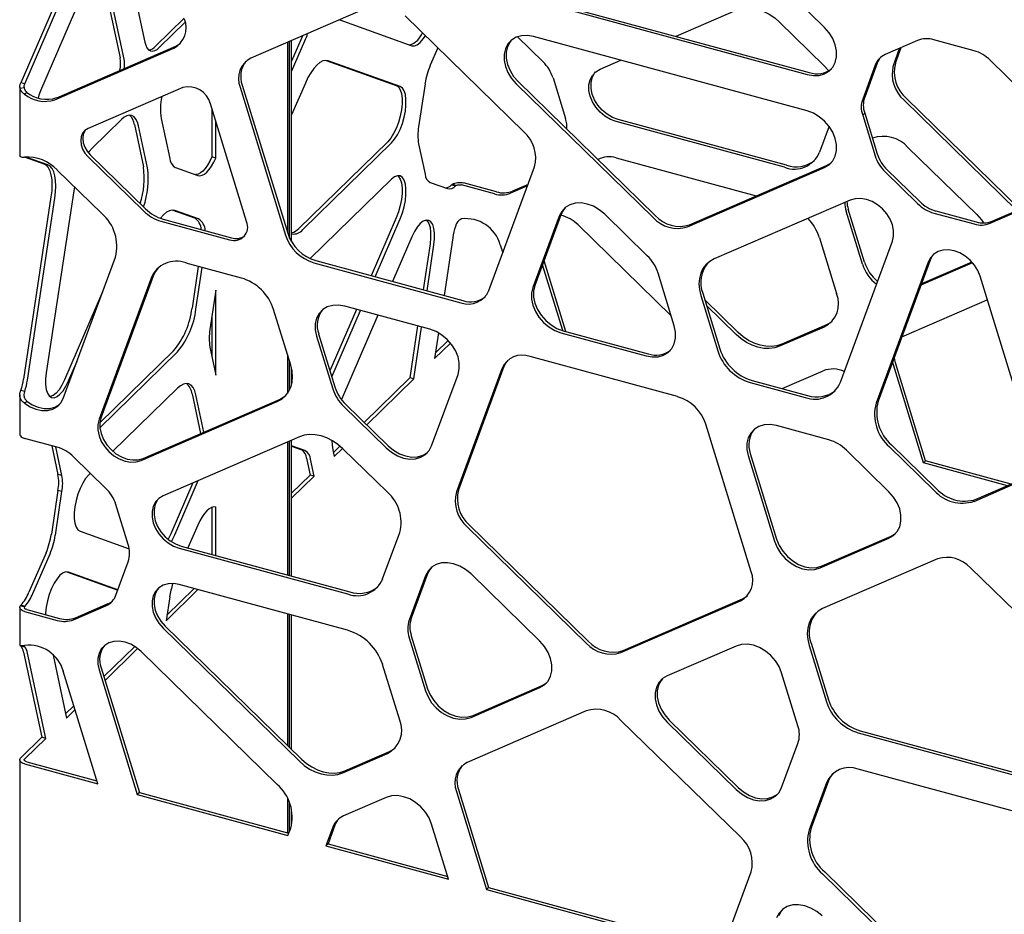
# Model space of a CAD drawing. Header units: millimetres. Extents: x -217 to 5933, y 23 to 4888.
# Tile 17 of 40: x 3871 to 4136, y 2768 to 3008. Entities that reach past the tile are written whole.
import ezdxf

# ---------------------------------------------------------------- set-up
doc = ezdxf.new("R2010")
doc.units = ezdxf.units.MM
doc.header["$LTSCALE"] = 15

msp = doc.modelspace()

# ---------------------------------------------------------------- linework, layer by layer
for p, q in [((4087.28, 3006.35), (4050.5, 3042.24)), ((3898.43, 3032.54), (3904.86, 3002.44)), ((3887.95, 3029.26), (3871.62, 2991.52)), ((3872.68, 2991.23), (3889.02, 3028.97)), ((3890.3, 3020.33), (3876.89, 2989.35)), ((3893.16, 3022.11), (3898.28, 2998.16)), ((3899.34, 2997.87), (3894.22, 3021.82)), ((3965.39, 3011.98), (3933.35, 2998.12)), ((4009.19, 3013.66), (4082.62, 2993.71)), ((4009.75, 3014.21), (4083.18, 2994.25)), ((4006.58, 2978.35), (3974.72, 3009.44)), ((4047.44, 3003.97), (4063.58, 3010.95)), ((3915.45, 3008.79), (3907.78, 3001.31)), ((3908.85, 3001.02), (3915.73, 3007.73)), ((3957.12, 3008.4), (3957.23, 3008.36)), ((3957.23, 3008.36), (3976.51, 3001.45)), ((4075.22, 3007.79), (4087.2, 2996.09)), ((3943.16, 3002.37), (3943.16, 2951.35)), ((3943.72, 2949.86), (3943.72, 3002.61)), ((3946.78, 3003.04), (3944.28, 2997.27)), ((3944.28, 2948.82), (3944.28, 3002.85)), ((3944.28, 2994.53), (3947.84, 3002.75)), ((4004.85, 3003.83), (4011.74, 2997.11)), ((4082.62, 2983.95), (4009.19, 3003.9)), ((4112.26, 3002.83), (4103.54, 2999.06)), ((4127.38, 3000.09), (4116.6, 3003.02)), ((3880.7, 2986.97), (3912.63, 3000.77)), ((3881.26, 2987.51), (3913.19, 3001.32)), ((3983.5, 3000.87), (3981.49, 2996.21)), ((4105.74, 2996.18), (4107.42, 3000.74)), ((4106.3, 2996.73), (4107.85, 3000.93)), ((3953.55, 2997.52), (3972.33, 2990.79)), ((3973.39, 2990.5), (3954.1, 2997.42)), ((4027.04, 2995.14), (4032.59, 2997.54)), ((4100.86, 2996.22), (4097.51, 2987.15)), ((4101.42, 2996.76), (4098.07, 2987.69)), ((4140.43, 2989.04), (4131.71, 2997.55)), ((3872.68, 2991.23), (3871.62, 2991.52)), ((3931.03, 2990.85), (3943.22, 2951.16)), ((3947.96, 2991.42), (3944.28, 2982.92)), ((3980.07, 2991.25), (3978.33, 2979.73)), ((4004.52, 2991.26), (4041.3, 2955.37)), ((4005.08, 2991.81), (4041.86, 2955.91)), ((4014.42, 2992.8), (4017.77, 2981.91)), ((3871.34, 2990.46), (3871.34, 2971.86)), ((3872.57, 2990.13), (3871.39, 2990.01)), ((3872.62, 2988.44), (3873.18, 2988.99)), ((3915.06, 2990.22), (3889.66, 2979.23)), ((3930.47, 2990.31), (3942.66, 2950.61)), ((3932.2, 2954.27), (3922.5, 2985.85)), ((4098.07, 2987.69), (4097.51, 2987.15)), ((4138.91, 2957.24), (4108.62, 2986.8)), ((4139.68, 2957.58), (4109.18, 2987.35)), ((3922.9, 2984.53), (3922.9, 2971.61)), ((4098.07, 2983.36), (4097.51, 2982.82)), ((4098.07, 2983.36), (4101.42, 2972.47)), ((3898.59, 2981.62), (3890.78, 2973.99)), ((3902.11, 2980.27), (3904.52, 2968.97)), ((3909.25, 2981.95), (3911.55, 2971.18)), ((3923.96, 2971.32), (3923.96, 2981.07)), ((4076.53, 2968.83), (4031.35, 2981.11)), ((4077.09, 2969.38), (4031.91, 2981.65)), ((4097.51, 2982.82), (4100.86, 2971.93)), ((3905.58, 2968.68), (3903.17, 2979.98)), ((4088.49, 2979.83), (4085.94, 2972.9)), ((3970.05, 2975.7), (3946.21, 2952.44)), ((3947.27, 2952.15), (3971.11, 2975.42)), ((3978.33, 2975.1), (3980.07, 2966.96)), ((4109.64, 2974.19), (4128.13, 2956.14)), ((3872.77, 2971.56), (3877.8, 2969.76)), ((3878.86, 2969.47), (3872.98, 2971.57)), ((3889.66, 2971.66), (3904.54, 2957.13)), ((3890.22, 2972.2), (3905.1, 2957.68)), ((3923.96, 2971.32), (3922.9, 2971.61)), ((4031.35, 2971.35), (4068.93, 2961.14)), ((3893.38, 2956.41), (3881.39, 2968.11)), ((3913.07, 2968.82), (3919.1, 2966.65)), ((3997.22, 2935.79), (4009.46, 2968.97)), ((4050.5, 2952.87), (4087.28, 2968.77)), ((4051.06, 2953.41), (4087.84, 2969.31)), ((4103.54, 2967.62), (4112.26, 2959.11)), ((4104.1, 2968.17), (4112.82, 2959.66)), ((3971.11, 2965.66), (3949.27, 2944.34)), ((3981.49, 2964.77), (3986.09, 2963.12)), ((3999.24, 2962.25), (3990.42, 2964.65)), ((3885.81, 2962.51), (3878.44, 2913.68)), ((3886, 2963.62), (3885.81, 2962.51)), ((3987.17, 2964.14), (3987.42, 2964.33)), ((3987.17, 2964.14), (3988.23, 2963.85)), ((3988.36, 2963.95), (3987.42, 2964.33)), ((3988.23, 2963.85), (3988.36, 2963.95)), ((3998.68, 2961.71), (3989.86, 2964.11)), ((4007.58, 2963.86), (4003.02, 2961.9)), ((4007.71, 2964.23), (4003.58, 2962.44)), ((3879.69, 2960.88), (3872.33, 2912.05)), ((3873.39, 2911.76), (3880.76, 2960.59)), ((4094.19, 2960.04), (4057.64, 2944.24)), ((3912.4, 2957.35), (3918.21, 2955.27)), ((3919.27, 2954.98), (3912.95, 2957.25)), ((4097.43, 2942.87), (4093.07, 2957.08)), ((4097.99, 2943.42), (4093.63, 2957.62)), ((4116.6, 2956.57), (4127.38, 2953.64)), ((4117.16, 2957.12), (4127.94, 2954.18)), ((4131.71, 2953.82), (4140.43, 2957.6)), ((4132.27, 2954.37), (4140.99, 2958.14)), ((3909.21, 2954.39), (3927.61, 2949.39)), ((3909.77, 2954.94), (3928.17, 2949.94)), ((3972.33, 2955.3), (3965.6, 2939.76)), ((3966.66, 2939.48), (3973.39, 2955.01)), ((4016.07, 2955.73), (4009, 2936.58)), ((4016.63, 2956.28), (4009.56, 2937.13)), ((4039.71, 2945.1), (4028.28, 2956.26)), ((4021.12, 2953.37), (4046.13, 2928.96)), ((3976.51, 2950.17), (3971.34, 2938.21)), ((3987.53, 2949.95), (3985.19, 2934.44)), ((4085.94, 2949.88), (4090.52, 2934.98)), ((4091.52, 2911.17), (4105.48, 2949.02)), ((3981.41, 2948.32), (3979.55, 2935.97)), ((3980.61, 2935.69), (3982.47, 2948.03)), ((4000.25, 2948.07), (4000.93, 2945.85)), ((3883.01, 2906.86), (3896.97, 2944.71)), ((3950.77, 2943.8), (3990.24, 2933.07)), ((4017.82, 2924.82), (4012.01, 2943.75)), ((4115.06, 2943.4), (4101.1, 2905.55)), ((4115.62, 2943.95), (4101.66, 2906.1)), ((4126.8, 2943.43), (4113.27, 2937.58)), ((3930.78, 2939.14), (3915.96, 2943.16)), ((3919.23, 2942.27), (3917.55, 2931.08)), ((3918.61, 2930.8), (3920.29, 2941.99)), ((3950.21, 2943.25), (3989.68, 2932.52)), ((4017.03, 2925.03), (4011.61, 2942.67)), ((4126.99, 2943.21), (4113.13, 2937.22)), ((3906.55, 2939.09), (3892.59, 2901.25)), ((3907.11, 2939.64), (3893.15, 2901.79)), ((4046.95, 2926.27), (4042.59, 2940.47)), ((4142.98, 2894.17), (4129.01, 2939.61)), ((3893.54, 2935.39), (3883.34, 2911.83)), ((3923.96, 2935.91), (3922.37, 2925.34)), ((3923.96, 2913.12), (3923.96, 2935.91)), ((4054.04, 2934.49), (4058.62, 2919.59)), ((4054.6, 2935.04), (4059.18, 2920.14)), ((4064.14, 2924.53), (4055.13, 2933.33)), ((4108.62, 2923.65), (4130.95, 2933.31)), ((3944.03, 2915.78), (3939.45, 2930.68)), ((3961.7, 2930.73), (3954.56, 2914.25)), ((3955.05, 2912.65), (3962.76, 2930.45)), ((3981.37, 2925.39), (3958.51, 2931.6)), ((4063.58, 2923.98), (4055.61, 2931.77)), ((3922.9, 2928.88), (3922.9, 2918.08)), ((3967.43, 2929.18), (3957.64, 2906.57)), ((3978.09, 2926.28), (3975.98, 2912.35)), ((3977.05, 2912.06), (3979.15, 2925.99)), ((4017.11, 2925.01), (4039.97, 2918.8)), ((4087.2, 2926), (4075.22, 2920.82)), ((4087.76, 2926.55), (4075.78, 2921.37)), ((3950.97, 2923.58), (3955.33, 2909.38)), ((3951.53, 2924.13), (3955.89, 2909.92)), ((3983.68, 2924.43), (3982.63, 2917.52)), ((3986.28, 2922.4), (3982.87, 2919.07)), ((4016.55, 2924.46), (4039.41, 2918.25)), ((4108.02, 2923.35), (4108.62, 2923.65)), ((3912.58, 2919.61), (3892.82, 2900.32)), ((3922.37, 2920.58), (3923.96, 2913.12)), ((3982.63, 2917.52), (3986.91, 2921.69)), ((3884.4, 2911.54), (3886.7, 2916.84)), ((3892.82, 2899), (3913.64, 2919.32)), ((3943.16, 2918.59), (3943.16, 2908.21)), ((4047.85, 2907.32), (4008.25, 2918.08)), ((3943.72, 2909.14), (3943.72, 2916.77)), ((3944.28, 2910.69), (3944.28, 2914.79)), ((4000.7, 2914.82), (3988.5, 2881.76)), ((4001.26, 2915.37), (3989.06, 2882.3)), ((4075.87, 2909.5), (4086.88, 2914.25)), ((4105.74, 2915.84), (4105.54, 2916.62)), ((4113.81, 2889.55), (4105.74, 2915.84)), ((4114.37, 2890.1), (4106.3, 2916.39)), ((3975.98, 2912.35), (3963.76, 2900.43)), ((3964.44, 2899.76), (3977.05, 2912.06)), ((3977.05, 2912.06), (3975.98, 2912.35)), ((3981.85, 2894.12), (3988.92, 2913.27)), ((4067.85, 2911.68), (4082.67, 2907.65)), ((3872.68, 2908.71), (3871.62, 2909)), ((3913.64, 2909.56), (3896.32, 2892.66)), ((4067.29, 2911.13), (4082.11, 2907.1)), ((3871.34, 2907.77), (3871.34, 2897.22)), ((3904.44, 2890.77), (3940.99, 2906.57)), ((3917.55, 2908.07), (3919.82, 2897.42)), ((3920.74, 2897.82), (3918.61, 2907.78)), ((3872.62, 2905.59), (3873.18, 2906.14)), ((3903.88, 2890.23), (3940.43, 2906.03)), ((3958.21, 2904.75), (3969.64, 2893.59)), ((3958.77, 2905.29), (3970.2, 2894.14)), ((4067.57, 2860.35), (4055.4, 2899.95)), ((4088.46, 2895.7), (4074.34, 2899.54)), ((3881.4, 2893.75), (3872.62, 2896.14)), ((3946.35, 2896.52), (3909.8, 2880.72)), ((3879.93, 2894.15), (3881.57, 2886.46)), ((3882.63, 2886.17), (3880.99, 2893.86)), ((3943.16, 2895.15), (3943.16, 2859.49)), ((3943.72, 2859.34), (3943.72, 2895.39)), ((3944.28, 2859.18), (3944.28, 2895.63)), ((3947.84, 2892.89), (3944.28, 2894.17)), ((3944.28, 2894.08), (3946.78, 2893.18)), ((3957.23, 2894.05), (3955.48, 2892.34)), ((3955.71, 2891.24), (3957.93, 2893.41)), ((3969.97, 2881.67), (3957.99, 2893.36)), ((4104.69, 2893.85), (4116.68, 2882.16)), ((4105.25, 2894.4), (4117.24, 2882.7)), ((3894.46, 2882.7), (3885.74, 2891.21)), ((3948.3, 2890.82), (3949.27, 2886.28)), ((3950.33, 2885.99), (3949.36, 2890.53)), ((3955.33, 2893.03), (3955.71, 2891.24)), ((4066.79, 2891.53), (4073.85, 2868.54)), ((4067.35, 2892.07), (4074.41, 2869.09)), ((4104.56, 2881.81), (4093.13, 2892.97)), ((4113.81, 2889.55), (4114.37, 2890.1)), ((4136.36, 2883.42), (4113.81, 2889.55)), ((4137.35, 2883.85), (4114.37, 2890.1)), ((3882.63, 2886.17), (3881.57, 2886.46)), ((3890.29, 2886.77), (3889.8, 2886.29)), ((3949.27, 2886.28), (3944.28, 2881.41)), ((3944.28, 2880.09), (3950.33, 2885.99)), ((3950.33, 2885.99), (3949.27, 2886.28)), ((3917.77, 2884.17), (3911.89, 2870.57)), ((3912.95, 2870.29), (3919.23, 2884.8)), ((4127.39, 2879.24), (4139.38, 2884.43)), ((4127.95, 2879.79), (4139.94, 2884.97)), ((3881.57, 2882.13), (3879.81, 2870.43)), ((3880.87, 2870.14), (3882.63, 2881.84)), ((3882.63, 2881.84), (3881.57, 2882.13)), ((3900.43, 2867.66), (3897.14, 2878.39)), ((3922.9, 2877.66), (3922.9, 2864.99)), ((3923.96, 2877.71), (3923.87, 2877.74)), ((3923.96, 2864.71), (3923.96, 2877.71)), ((3919.1, 2872.89), (3916.44, 2866.75)), ((3991.39, 2872.38), (4023.32, 2841.21)), ((3991.95, 2872.92), (4023.88, 2841.76)), ((3887.52, 2871.21), (3900.67, 2866.5)), ((3968.7, 2858.47), (3973.28, 2870.89)), ((4086.06, 2861.38), (4104.56, 2869.37)), ((4086.62, 2861.92), (4105.12, 2869.92)), ((3914.11, 2866.68), (3959.29, 2854.41)), ((3914.67, 2867.23), (3959.85, 2854.95)), ((3878.39, 2865.47), (3873.79, 2854.84)), ((3874.85, 2854.55), (3879.45, 2865.18)), ((3897.14, 2854.1), (3900.43, 2863.03)), ((4117.6, 2863.8), (4086.76, 2850.47)), ((4157.32, 2831.29), (4126.48, 2861.39)), ((3883.93, 2860.34), (3897.63, 2855.43)), ((3897.66, 2855.51), (3884.4, 2860.26)), ((3980.2, 2859.24), (3975.83, 2847.41)), ((3980.76, 2859.79), (3976.39, 2847.95)), ((4010.9, 2841.72), (3992.41, 2859.77)), ((3959.29, 2844.65), (3914.11, 2856.92)), ((3910.58, 2847.19), (3919.15, 2855.56)), ((3911.55, 2853.63), (3910.58, 2847.19)), ((3918.09, 2855.84), (3910.81, 2848.74)), ((3871.34, 2850.78), (3871.34, 2840.6)), ((3872.6, 2850.97), (3871.47, 2851.17)), ((3872.68, 2851.07), (3871.62, 2851.36)), ((3885.74, 2847.48), (3894.46, 2851.25)), ((3886.3, 2848.03), (3895.02, 2851.8)), ((4032.64, 2838.68), (4064.68, 2852.53)), ((4033.2, 2839.23), (4065.25, 2853.08)), ((3872.62, 2849.68), (3881.4, 2847.29)), ((3873.18, 2850.23), (3881.96, 2847.84)), ((3943.16, 2849.03), (3943.16, 2813.76)), ((3943.72, 2813.22), (3943.72, 2848.88)), ((3944.28, 2812.67), (3944.28, 2848.72)), ((3910.36, 2845.78), (3946.91, 2810.11)), ((3909.8, 2845.23), (3946.35, 2809.56)), ((3976.39, 2843.2), (3980.76, 2828.99)), ((3871.62, 2840.5), (3872.68, 2840.21)), ((3902.17, 2840.31), (3893.88, 2832.22)), ((3975.83, 2842.65), (3980.2, 2828.45)), ((4063.55, 2840.43), (4045.06, 2832.44)), ((4083.12, 2840.61), (4087.77, 2825.49)), ((4083.68, 2841.16), (4088.33, 2826.03)), ((3872.33, 2838.83), (3877.22, 2815.95)), ((3878.28, 2815.67), (3873.39, 2838.55)), ((3880.25, 2838.02), (3883.87, 2821.12)), ((3894.2, 2831.2), (3902.96, 2839.75)), ((3940.43, 2803.27), (3903.88, 2838.94)), ((3973.28, 2820.56), (3968.7, 2835.46)), ((3892.29, 2803.47), (3883.01, 2833.65)), ((3892.59, 2834.06), (3902.87, 2800.6)), ((3893.15, 2834.61), (3903.43, 2801.14)), ((4080.13, 2819.06), (4075.76, 2833.27)), ((3992.97, 2821.83), (4011.46, 2829.82)), ((3992.41, 2821.28), (4010.9, 2829.28)), ((3885.86, 2824.39), (3883.63, 2822.22)), ((3883.87, 2821.12), (3886.17, 2823.37)), ((4023.32, 2823.04), (3991.39, 2809.23)), ((4064.68, 2789.23), (4032.64, 2820.5)), ((4045.06, 2819.99), (4063.55, 2801.95)), ((4045.62, 2820.54), (4064.11, 2802.49)), ((4096.29, 2817.17), (4147.78, 2803.18)), ((4096.85, 2817.72), (4148.34, 2803.72)), ((3877.22, 2815.95), (3871.62, 2810.49)), ((3872.68, 2810.2), (3878.28, 2815.67)), ((3878.28, 2815.67), (3877.22, 2815.95)), ((4075.76, 2802.47), (4080.13, 2814.31)), ((3957.99, 2806.4), (3969.97, 2811.58)), ((3958.55, 2806.95), (3970.53, 2812.13)), ((3871.34, 2809.91), (3871.34, 1971.55)), ((3872.62, 2808.82), (3892.29, 2803.47)), ((3873.18, 2809.36), (3892.05, 2804.24)), ((4147.78, 2793.42), (4096.29, 2807.41)), ((4087.77, 2803.73), (4083.12, 2791.13)), ((4088.33, 2804.28), (4083.68, 2791.68)), ((3903.43, 2801.14), (3902.87, 2800.6)), ((3902.87, 2800.6), (3943.3, 2789.61)), ((3903.43, 2801.14), (3943.54, 2790.24)), ((3988.5, 2801.42), (3996.58, 2775.13)), ((3989.06, 2801.96), (3997.14, 2775.68)), ((3943.16, 2799.61), (3943.16, 2790.35)), ((3943.72, 2790.75), (3943.72, 2798.37)), ((3969.64, 2799.83), (3958.21, 2794.89)), ((3944.28, 2792.42), (3944.28, 2796.52)), ((3986.39, 2777.9), (3981.85, 2792.67)), ((3943.3, 2789.61), (3944.03, 2791.57)), ((3955.33, 2791.83), (3953.49, 2786.84)), ((3955.89, 2792.37), (3954.05, 2787.39)), ((3954.05, 2787.39), (3953.49, 2786.84)), ((3954.05, 2787.39), (3986.16, 2778.66)), ((3953.49, 2786.84), (3986.39, 2777.9)), ((4059.52, 2758.02), (4067.57, 2779.85)), ((4087.32, 2779.85), (4118.16, 2749.75)), ((4086.76, 2779.3), (4117.6, 2749.2)), ((3997.14, 2775.68), (3996.58, 2775.13)), ((3996.58, 2775.13), (4059.52, 2758.02)), ((3997.14, 2775.68), (4059.75, 2758.66))]:
    msp.add_line(p, q)
at = {"flags": 128}
for points in [[(4063.58, 3010.95), (4064.91, 3011.37), (4066.34, 3011.56), (4067.85, 3011.5), (4069.4, 3011.2), (4070.95, 3010.66), (4072.46, 3009.9), (4073.9, 3008.93), (4075.22, 3007.79)], [(3947.21, 3004.11), (3947.04, 3003.67), (3946.78, 3003.04)], [(3976.51, 3001.45), (3977.21, 3001.39), (3977.98, 3001.68), (3978.79, 3002.31), (3979.59, 3003.25), (3980.17, 3004.12)], [(4009.19, 3003.9), (4007.54, 3004.18), (4005.96, 3004.12), (4004.52, 3003.7), (4003.29, 3002.96), (4002.32, 3001.93), (4001.64, 3000.64), (4001.3, 2999.16), (4001.3, 2997.55), (4001.64, 2995.89), (4002.32, 2994.24), (4003.29, 2992.67), (4004.52, 2991.26)], [(4082.62, 2993.71), (4084.27, 2993.43), (4085.85, 2993.49), (4087.28, 2993.91), (4088.51, 2994.65), (4089.49, 2995.68), (4090.16, 2996.97), (4090.51, 2998.45), (4090.51, 3000.06), (4090.16, 3001.72), (4089.49, 3003.37), (4088.51, 3004.94), (4087.28, 3006.35)], [(3904.86, 3002.44), (3905.12, 3001.57), (3905.46, 3000.88), (3905.89, 3000.38), (3906.39, 3000.08), (3906.95, 3000), (3907.55, 3000.13), (3908.19, 3000.47), (3908.85, 3001.02)], [(3913.19, 3001.32), (3914.13, 3001.85), (3914.5, 3002.13)], [(4003.21, 3002.9), (4002.88, 3002.47), (4002.2, 3001.19), (4001.86, 2999.71), (4001.86, 2998.1), (4002.2, 2996.43), (4002.88, 2994.78), (4003.85, 2993.22), (4005.08, 2991.81)], [(3954.1, 2997.42), (3953.4, 2997.52), (3952.65, 2997.36), (3951.85, 2996.93), (3951.03, 2996.25), (3950.22, 2995.34), (3949.42, 2994.21), (3948.66, 2992.89), (3947.96, 2991.42)], [(4031.35, 2981.11), (4029.82, 2981.68), (4028.36, 2982.53), (4027.04, 2983.64), (4025.9, 2984.94), (4024.99, 2986.39), (4024.37, 2987.92), (4024.05, 2989.46), (4024.05, 2990.95), (4024.37, 2992.31), (4024.99, 2993.5), (4025.9, 2994.46), (4027.04, 2995.14)], [(4031.91, 2981.65), (4030.38, 2982.22), (4028.92, 2983.08), (4027.6, 2984.18), (4026.46, 2985.49), (4025.55, 2986.94), (4024.93, 2988.46), (4024.61, 2990.01), (4024.61, 2991.49), (4024.93, 2992.86), (4025.55, 2994.05), (4025.84, 2994.42)], [(4087.2, 2996.09), (4088.29, 2994.89), (4088.41, 2994.74)], [(3876.89, 2989.35), (3876.45, 2988.18), (3876.23, 2987.42)], [(3972.33, 2990.79), (3972.93, 2990.38), (3973.41, 2989.65), (3973.74, 2988.61), (3973.9, 2987.32), (3973.9, 2985.83), (3973.74, 2984.21), (3973.41, 2982.53), (3972.93, 2980.87), (3972.33, 2979.28), (3971.63, 2977.86), (3970.86, 2976.65), (3970.05, 2975.7)], [(3971.11, 2975.42), (3971.92, 2976.36), (3972.69, 2977.57), (3973.39, 2979), (3973.99, 2980.58), (3974.47, 2982.25), (3974.8, 2983.92), (3974.96, 2985.54), (3974.96, 2987.03), (3974.8, 2988.32), (3974.47, 2989.36), (3973.99, 2990.1), (3973.39, 2990.5)], [(4087.28, 2968.77), (4088.51, 2969.51), (4089.49, 2970.54), (4090.16, 2971.83), (4090.51, 2973.31), (4090.51, 2974.92), (4090.16, 2976.58), (4089.49, 2978.23), (4088.51, 2979.8), (4087.28, 2981.21), (4085.85, 2982.4), (4084.27, 2983.33), (4082.62, 2983.95)], [(3903.17, 2979.98), (3902.88, 2980.98), (3902.49, 2981.77), (3902, 2982.35), (3901.42, 2982.69), (3900.78, 2982.79), (3900.08, 2982.64), (3899.35, 2982.24), (3898.59, 2981.62)], [(3889.66, 2979.23), (3888.82, 2978.71), (3888.19, 2977.97), (3887.8, 2977.04), (3887.67, 2975.98), (3887.8, 2974.86), (3888.19, 2973.72), (3888.82, 2972.63), (3889.66, 2971.66)], [(3888.98, 2978.84), (3888.75, 2978.51), (3888.36, 2977.59), (3888.23, 2976.53), (3888.36, 2975.4), (3888.75, 2974.26), (3889.38, 2973.18), (3890.22, 2972.2)], [(3890.78, 2973.99), (3889.96, 2973.07), (3889.71, 2972.75)], [(3877.8, 2969.76), (3878.42, 2969.39), (3878.95, 2968.76), (3879.38, 2967.9), (3879.69, 2966.81), (3879.89, 2965.53), (3879.95, 2964.1), (3879.89, 2962.53), (3879.69, 2960.88)], [(3922.9, 2971.61), (3922.34, 2970.46), (3921.74, 2969.43), (3921.11, 2968.55), (3920.46, 2967.84), (3919.82, 2967.31), (3919.19, 2966.98), (3918.59, 2966.86), (3918.53, 2966.86)], [(3919.1, 2966.65), (3919.65, 2966.57), (3920.25, 2966.69), (3920.88, 2967.02), (3921.53, 2967.55), (3922.17, 2968.26), (3922.8, 2969.14), (3923.41, 2970.17), (3923.96, 2971.32)], [(4087.84, 2969.31), (4089.07, 2970.06), (4089.15, 2970.12)], [(3880.76, 2960.59), (3880.95, 2962.24), (3881.01, 2963.81), (3880.95, 2965.25), (3880.76, 2966.52), (3880.44, 2967.61), (3880.01, 2968.47), (3879.48, 2969.1), (3878.86, 2969.47)], [(3973.39, 2955.01), (3973.99, 2956.59), (3974.47, 2958.26), (3974.8, 2959.94), (3974.96, 2961.56), (3974.96, 2963.05), (3974.8, 2964.34), (3974.47, 2965.37), (3973.99, 2966.11), (3973.39, 2966.52), (3972.69, 2966.58), (3971.92, 2966.29), (3971.11, 2965.66)], [(3972.73, 2966.59), (3972.93, 2966.4), (3973.41, 2965.66), (3973.74, 2964.63), (3973.9, 2963.34), (3973.9, 2961.85), (3973.74, 2960.23), (3973.41, 2958.55), (3972.93, 2956.88), (3972.33, 2955.3)], [(4028.28, 2956.26), (4026.84, 2957.45), (4025.26, 2958.38), (4023.61, 2958.99), (4021.96, 2959.27), (4020.39, 2959.2), (4018.95, 2958.79), (4017.72, 2958.05), (4016.74, 2957.01), (4016.07, 2955.73)], [(4105.48, 2949.02), (4105.8, 2950.39), (4105.8, 2951.88), (4105.48, 2953.42), (4104.86, 2954.94), (4103.95, 2956.39), (4102.81, 2957.7), (4101.49, 2958.8), (4100.03, 2959.66), (4098.5, 2960.23), (4096.98, 2960.49), (4095.52, 2960.42), (4094.19, 2960.04)], [(3912.95, 2957.25), (3912.25, 2957.35), (3911.49, 2957.19), (3910.7, 2956.76), (3909.88, 2956.08), (3909.06, 2955.17), (3909.06, 2955.16)], [(4017.64, 2957.99), (4017.3, 2957.56), (4016.63, 2956.28)], [(3982.47, 2948.03), (3982.64, 2949.65), (3982.64, 2951.14), (3982.47, 2952.43), (3982.14, 2953.46), (3981.67, 2954.2), (3981.06, 2954.61), (3980.36, 2954.67), (3979.59, 2954.38), (3978.79, 2953.75), (3977.98, 2952.8), (3977.21, 2951.59), (3976.51, 2950.17)], [(3980.4, 2954.67), (3980.61, 2954.49), (3981.08, 2953.75), (3981.41, 2952.71), (3981.58, 2951.42), (3981.58, 2949.94), (3981.41, 2948.32)], [(4128.13, 2956.14), (4129.37, 2954.73), (4129.93, 2953.91)], [(4129.01, 2939.61), (4128.39, 2941.14), (4127.49, 2942.58), (4126.35, 2943.89), (4125.02, 2944.99), (4123.56, 2945.85), (4122.04, 2946.42), (4120.51, 2946.68), (4119.05, 2946.62), (4117.72, 2946.23), (4116.58, 2945.55), (4115.68, 2944.59), (4115.06, 2943.4)], [(4057.64, 2944.24), (4056.46, 2943.58), (4055.45, 2942.71), (4054.64, 2941.65), (4054.04, 2940.42), (4053.68, 2939.05), (4053.56, 2937.59), (4053.68, 2936.05), (4054.04, 2934.49)], [(4116.53, 2945.51), (4116.24, 2945.14), (4115.62, 2943.95)], [(3908.44, 2941.84), (3907.71, 2940.87), (3907.11, 2939.64)], [(4009, 2936.58), (4008.66, 2935.1), (4008.66, 2933.49), (4009, 2931.83), (4009.68, 2930.18), (4010.65, 2928.61), (4011.89, 2927.2), (4013.32, 2926.01), (4014.9, 2925.08), (4016.55, 2924.46)], [(4009.56, 2937.13), (4009.22, 2935.65), (4009.22, 2934.04), (4009.56, 2932.37), (4010.24, 2930.72), (4011.21, 2929.16), (4012.45, 2927.75), (4013.88, 2926.55), (4015.46, 2925.63), (4017.11, 2925.01)], [(3958.51, 2931.6), (3956.86, 2931.88), (3955.29, 2931.81), (3953.85, 2931.4), (3952.62, 2930.66), (3951.64, 2929.62), (3950.97, 2928.34), (3950.62, 2926.86), (3950.62, 2925.25), (3950.97, 2923.58)], [(4089.32, 2927.52), (4088.85, 2927.16), (4087.76, 2926.55)], [(3988.92, 2913.27), (3989.26, 2914.75), (3989.26, 2916.36), (3988.92, 2918.02), (3988.24, 2919.67), (3987.27, 2921.24), (3986.03, 2922.65), (3984.6, 2923.85), (3983.02, 2924.77), (3981.37, 2925.39)], [(4039.41, 2918.25), (4041.06, 2917.97), (4042.63, 2918.04), (4044.07, 2918.45), (4045.3, 2919.19), (4046.28, 2920.23), (4046.95, 2921.51), (4047.3, 2922.99), (4047.3, 2924.6), (4046.95, 2926.27)], [(4075.22, 2920.82), (4073.9, 2920.4), (4072.46, 2920.21), (4070.95, 2920.27), (4069.4, 2920.57), (4067.85, 2921.11), (4066.34, 2921.87), (4064.91, 2922.84), (4063.58, 2923.98)], [(4075.78, 2921.37), (4074.46, 2920.94), (4073.02, 2920.76), (4071.51, 2920.82), (4069.96, 2921.12), (4068.41, 2921.66), (4066.9, 2922.42), (4065.47, 2923.39), (4064.14, 2924.53)], [(4002.27, 2917.08), (4001.74, 2916.35), (4001.26, 2915.37)], [(4106.3, 2916.39), (4106.01, 2917.64), (4105.98, 2917.82)], [(3940.43, 2906.03), (3941.61, 2906.68), (3942.62, 2907.56), (3943.43, 2908.62), (3944.03, 2909.85), (3944.39, 2911.21), (3944.51, 2912.68), (3944.39, 2914.21), (3944.03, 2915.78)], [(3878.44, 2913.68), (3878.27, 2912.06), (3878.27, 2910.57), (3878.44, 2909.28), (3878.77, 2908.25), (3879.25, 2907.51), (3879.85, 2907.1), (3880.55, 2907.04), (3881.32, 2907.33), (3882.12, 2907.96), (3882.93, 2908.9), (3883.7, 2910.12), (3884.4, 2911.54)], [(3883.34, 2911.83), (3882.64, 2910.4), (3881.87, 2909.19), (3881.06, 2908.25), (3880.26, 2907.62), (3879.49, 2907.33), (3879.45, 2907.32)], [(3918.61, 2907.78), (3918.29, 2908.86), (3917.86, 2909.73), (3917.33, 2910.36), (3916.71, 2910.72), (3916.01, 2910.83), (3915.25, 2910.67), (3914.46, 2910.24), (3913.64, 2909.56)], [(3872.62, 2905.59), (3874.1, 2904.62), (3875.68, 2903.95), (3877.27, 2903.61), (3878.8, 2903.62), (3880.2, 2903.97), (3881.41, 2904.65), (3882.36, 2905.63), (3883.01, 2906.86)], [(3940.99, 2906.57), (3942.17, 2907.23), (3942.7, 2907.64)], [(3873.18, 2906.14), (3874.66, 2905.17), (3876.24, 2904.5), (3877.83, 2904.16), (3879.36, 2904.17), (3880.76, 2904.52), (3881.97, 2905.2), (3882.1, 2905.31)], [(3892.59, 2901.25), (3892.27, 2899.88), (3892.27, 2898.39), (3892.59, 2896.85), (3893.21, 2895.32), (3894.12, 2893.87), (3895.26, 2892.57), (3896.58, 2891.47), (3898.04, 2890.61), (3899.57, 2890.04), (3901.1, 2889.78), (3902.55, 2889.84), (3903.88, 2890.23)], [(3893.15, 2901.79), (3892.83, 2900.42), (3892.83, 2898.94), (3893.15, 2897.4), (3893.77, 2895.87), (3894.68, 2894.42), (3895.82, 2893.12), (3897.14, 2892.01), (3898.6, 2891.16), (3900.13, 2890.59), (3901.66, 2890.33), (3903.11, 2890.39), (3904.44, 2890.77)], [(4074.34, 2899.54), (4072.69, 2899.82), (4071.11, 2899.76), (4069.67, 2899.34), (4068.44, 2898.6), (4067.47, 2897.57), (4066.79, 2896.28), (4066.45, 2894.8), (4066.45, 2893.19), (4066.79, 2891.53)], [(3957.99, 2893.36), (3956.66, 2894.51), (3955.23, 2895.47), (3953.72, 2896.24), (3952.17, 2896.78), (3950.62, 2897.08), (3949.11, 2897.14), (3947.67, 2896.95), (3946.35, 2896.52)], [(3955.07, 2895.56), (3955.14, 2894.31), (3955.33, 2893.03)], [(3969.64, 2893.59), (3971.08, 2892.4), (3972.66, 2891.48), (3974.31, 2890.86), (3975.96, 2890.58), (3977.53, 2890.65), (3978.97, 2891.06), (3980.2, 2891.8), (3981.18, 2892.84), (3981.85, 2894.12)], [(3970.2, 2894.14), (3971.64, 2892.95), (3973.22, 2892.02), (3974.87, 2891.41), (3976.52, 2891.12), (3978.09, 2891.19), (3979.53, 2891.61), (3980.76, 2892.35), (3980.84, 2892.41)], [(3889.8, 2886.29), (3888.99, 2885.35), (3888.22, 2884.14), (3887.52, 2882.71), (3886.92, 2881.13), (3886.45, 2879.46), (3886.12, 2877.78), (3885.95, 2876.17), (3885.95, 2874.68), (3886.12, 2873.39), (3886.45, 2872.35), (3886.92, 2871.61), (3887.52, 2871.21)], [(3909.8, 2880.72), (3908.66, 2880.04), (3907.76, 2879.08), (3907.14, 2877.89), (3906.82, 2876.52), (3906.82, 2875.04), (3907.14, 2873.49), (3907.76, 2871.97), (3908.66, 2870.52), (3909.8, 2869.21), (3911.13, 2868.11), (3912.59, 2867.25), (3914.11, 2866.68)], [(3908.61, 2879.99), (3908.32, 2879.62), (3907.7, 2878.44), (3907.38, 2877.07), (3907.38, 2875.58), (3907.7, 2874.04), (3908.32, 2872.51), (3909.22, 2871.07), (3910.36, 2869.76), (3911.69, 2868.66), (3913.15, 2867.8), (3914.67, 2867.23)], [(4104.56, 2869.37), (4105.79, 2870.11), (4106.76, 2871.15), (4107.44, 2872.43), (4107.78, 2873.91), (4107.78, 2875.52), (4107.44, 2877.19), (4106.76, 2878.84), (4105.79, 2880.4), (4104.56, 2881.81)], [(3923.96, 2877.71), (3923.41, 2877.77), (3922.8, 2877.63), (3922.17, 2877.27), (3921.53, 2876.72), (3920.88, 2875.99), (3920.25, 2875.09), (3919.65, 2874.05), (3919.1, 2872.89)], [(3911.89, 2870.57), (3911.19, 2869.11), (3911.16, 2869.05)], [(3912.04, 2868.42), (3912.25, 2868.82), (3912.95, 2870.29)], [(4105.12, 2869.92), (4106.35, 2870.66), (4106.43, 2870.72)], [(4073.85, 2868.54), (4074.53, 2866.89), (4075.5, 2865.32), (4076.74, 2863.91), (4078.17, 2862.72), (4079.75, 2861.79), (4081.4, 2861.17), (4083.05, 2860.89), (4084.63, 2860.96), (4086.06, 2861.38)], [(4074.41, 2869.09), (4075.09, 2867.43), (4076.06, 2865.87), (4077.3, 2864.46), (4078.73, 2863.26), (4080.31, 2862.34), (4081.96, 2861.72), (4083.61, 2861.44), (4085.19, 2861.51), (4086.62, 2861.92)], [(3992.41, 2859.77), (3990.97, 2860.96), (3989.39, 2861.89), (3987.74, 2862.5), (3986.1, 2862.78), (3984.52, 2862.72), (3983.08, 2862.3), (3981.85, 2861.56), (3980.87, 2860.53), (3980.2, 2859.24)], [(3981.77, 2861.5), (3981.43, 2861.07), (3980.76, 2859.79)], [(3884.4, 2860.26), (3883.7, 2860.32), (3882.93, 2860.03), (3882.12, 2859.4), (3881.32, 2858.46), (3880.55, 2857.25), (3879.85, 2855.82), (3879.25, 2854.24), (3878.77, 2852.57), (3878.44, 2850.89), (3878.27, 2849.27), (3878.26, 2848.85)], [(3914.11, 2856.92), (3912.59, 2857.18), (3911.13, 2857.12), (3909.8, 2856.74), (3908.66, 2856.05), (3907.76, 2855.1), (3907.14, 2853.91), (3906.82, 2852.54), (3906.82, 2851.05), (3907.14, 2849.51), (3907.76, 2847.98), (3908.66, 2846.54), (3909.8, 2845.23)], [(3908.61, 2856.01), (3908.32, 2855.64), (3907.7, 2854.45), (3907.38, 2853.09), (3907.38, 2851.6), (3907.7, 2850.06), (3908.32, 2848.53), (3909.22, 2847.08), (3910.36, 2845.78)], [(4065.25, 2853.08), (4066.19, 2853.61), (4066.56, 2853.89)], [(4086.76, 2850.47), (4085.56, 2849.8), (4084.54, 2848.92), (4083.72, 2847.85), (4083.12, 2846.6), (4082.75, 2845.22), (4082.63, 2843.74), (4082.75, 2842.19), (4083.12, 2840.61)], [(3903.88, 2838.94), (3902.55, 2840.05), (3901.1, 2840.9), (3899.57, 2841.47), (3898.04, 2841.73), (3896.58, 2841.67), (3895.26, 2841.29), (3894.12, 2840.6), (3893.21, 2839.65), (3892.59, 2838.46), (3892.27, 2837.09), (3892.27, 2835.6), (3892.59, 2834.06)], [(4010.9, 2829.28), (4012.13, 2830.02), (4013.11, 2831.05), (4013.78, 2832.34), (4014.13, 2833.82), (4014.13, 2835.43), (4013.78, 2837.09), (4013.11, 2838.74), (4012.13, 2840.31), (4010.9, 2841.72)], [(4075.76, 2833.27), (4075.09, 2834.92), (4074.11, 2836.49), (4072.88, 2837.9), (4071.44, 2839.09), (4069.86, 2840.02), (4068.21, 2840.63), (4066.56, 2840.91), (4064.99, 2840.85), (4063.55, 2840.43)], [(4045.06, 2832.44), (4043.83, 2831.7), (4042.85, 2830.66), (4042.18, 2829.38), (4041.83, 2827.9), (4041.83, 2826.29), (4042.18, 2824.62), (4042.85, 2822.97), (4043.83, 2821.41), (4045.06, 2819.99)], [(4011.46, 2829.82), (4012.69, 2830.57), (4012.77, 2830.63)], [(4043.75, 2831.63), (4043.41, 2831.21), (4042.74, 2829.92), (4042.39, 2828.44), (4042.39, 2826.84), (4042.74, 2825.17), (4043.41, 2823.52), (4044.39, 2821.95), (4045.62, 2820.54)], [(3980.2, 2828.45), (3980.87, 2826.79), (3981.85, 2825.23), (3983.08, 2823.82), (3984.52, 2822.62), (3986.1, 2821.7), (3987.74, 2821.08), (3989.39, 2820.8), (3990.97, 2820.87), (3992.41, 2821.28)], [(3980.76, 2828.99), (3981.43, 2827.34), (3982.41, 2825.78), (3983.64, 2824.36), (3985.08, 2823.17), (3986.66, 2822.24), (3988.31, 2821.63), (3989.95, 2821.35), (3991.53, 2821.42), (3992.97, 2821.83)], [(3970.53, 2812.13), (3971.62, 2812.73), (3972.08, 2813.09)], [(3872.62, 2808.82), (3872.23, 2808.95), (3871.89, 2809.12), (3871.63, 2809.32), (3871.45, 2809.55), (3871.35, 2809.78), (3871.35, 2810.03), (3871.44, 2810.26), (3871.62, 2810.49)], [(3873.18, 2809.36), (3872.98, 2809.43), (3872.82, 2809.52), (3872.69, 2809.62), (3872.59, 2809.73), (3872.55, 2809.85), (3872.55, 2809.97), (3872.59, 2810.09), (3872.68, 2810.2)], [(3946.35, 2809.56), (3947.67, 2808.41), (3949.11, 2807.45), (3950.62, 2806.69), (3952.17, 2806.15), (3953.72, 2805.85), (3955.23, 2805.79), (3956.66, 2805.97), (3957.99, 2806.4)], [(3946.91, 2810.11), (3948.23, 2808.96), (3949.67, 2808), (3951.18, 2807.23), (3952.73, 2806.69), (3954.28, 2806.39), (3955.79, 2806.33), (3957.22, 2806.52), (3958.55, 2806.95)], [(4089.5, 2806.24), (4088.87, 2805.39), (4088.33, 2804.28)], [(4063.55, 2801.95), (4064.99, 2800.75), (4066.56, 2799.83), (4068.21, 2799.21), (4069.86, 2798.93), (4071.44, 2799), (4072.88, 2799.41), (4074.11, 2800.15), (4075.09, 2801.19), (4075.76, 2802.47)], [(4064.11, 2802.49), (4065.55, 2801.3), (4067.12, 2800.37), (4068.77, 2799.76), (4070.42, 2799.48), (4072, 2799.55), (4073.44, 2799.96), (4074.67, 2800.7), (4074.75, 2800.77)], [(3981.85, 2792.67), (3981.18, 2794.32), (3980.2, 2795.88), (3978.97, 2797.29), (3977.53, 2798.49), (3975.96, 2799.41), (3974.31, 2800.03), (3972.66, 2800.31), (3971.08, 2800.24), (3969.64, 2799.83)], [(4086.62, 2768.04), (4085.18, 2769.23), (4083.61, 2770.16), (4081.96, 2770.77), (4080.31, 2771.05), (4078.73, 2770.98), (4077.29, 2770.57), (4076.06, 2769.83), (4075.09, 2768.79), (4074.41, 2767.51)], [(4075.98, 2769.76), (4075.65, 2769.34), (4074.97, 2768.06)]]:
    msp.add_lwpolyline(points, dxfattribs=at)
for centre, radius, start, end in [((3909.87, 3006.23), 6.11, 296.8013, 22.7049), ((3928.48, 3011.1), 21.08, 336.6889, 342.3489), ((3974.34, 3006.81), 5.39, 287.116, 339.1425), ((4114.7, 2996.72), 6.59, 73.2228, 111.709), ((3905.42, 3003.41), 3.17, 280.3885, 318.3259), ((4105.47, 2994.56), 4.9, 113.1956, 160.2499), ((4124.6, 2990.39), 10.1, 45.2057, 74.0203), ((3889.08, 2996.7), 9.32, 348.5326, 9.0169), ((3891.2, 2996.45), 8.27, 352.416, 9.9106), ((3936.1, 2992.67), 6.11, 116.8013, 202.7049), ((3937.29, 2993.18), 6.69, 141.8296, 200.4), ((4000.17, 2988.2), 20.34, 156.7844, 171.3583), ((4004.57, 2989.65), 10.35, 17.7275, 46.1042), ((4106.14, 2995.05), 5.02, 139.1428, 160.0111), ((4114.68, 2993.8), 9.26, 165.0744, 229.0852), ((4115.24, 2994.34), 9.26, 165.0744, 229.0852), ((4085.24, 3000.27), 6.36, 251.1241, 308.008), ((3877.97, 2994.9), 8.39, 230.3518, 288.9541), ((3878.53, 2995.45), 8.39, 230.3518, 288.9541), ((3916.59, 2984.31), 6.1, 14.6593, 104.5415), ((3924.29, 2984.37), 15.23, 167.0607, 189.1569), ((4103.11, 2984.98), 6, 158.8406, 201.1594), ((4103.67, 2985.53), 6, 158.8406, 201.1594), ((3898.36, 2979.86), 3.77, 6.1289, 50.803), ((4011.56, 2979.65), 6.6, 354.9398, 20.0793), ((3994.18, 2977.41), 16.01, 171.6889, 188.3111), ((4000.51, 2971.35), 9.26, 345.0744, 49.0852), ((4103.06, 2968.33), 8.81, 41.6781, 109.3826), ((4079.12, 2975.76), 7.4, 249.4895, 337.2757), ((4111.27, 2975.62), 10.35, 197.7215, 226.1011), ((3873.33, 2960.43), 11.14, 43.6345, 93.6689), ((3914.51, 2971.42), 2.97, 184.6177, 240.9743), ((4029.46, 2965.41), 6.24, 72.3797, 118.2632), ((4079.62, 2977.03), 8.06, 251.6497, 308.2277), ((4110.71, 2975.08), 10.35, 197.7215, 226.1011), ((3882.81, 2965.98), 21.92, 341.7546, 7.8376), ((3884.76, 2965.57), 21.06, 339.6845, 8.4946), ((3982.83, 2967.19), 2.76, 184.5958, 240.9817), ((3985.32, 2965.82), 2.5, 274.1671, 317.7919), ((3986.55, 2965.28), 2.21, 258.0421, 319.7926), ((4000.58, 2968.01), 6.58, 253.2212, 291.7299), ((4001.14, 2968.56), 6.58, 253.2212, 291.7299), ((4101.2, 2959.63), 8.52, 181.584, 197.3912), ((4101.85, 2960.19), 8.61, 183.6922, 197.3469), ((4119.38, 2966.27), 10.1, 225.173, 254.019), ((4119.94, 2966.82), 10.1, 225.173, 254.019), ((3912.2, 2964.83), 10.86, 225.1815, 254.0194), ((3912.76, 2965.38), 10.86, 225.1815, 254.0194), ((3885.82, 2947.69), 11.55, 345.0744, 49.0852), ((3916.03, 2951.9), 4.02, 3.5555, 57.0558), ((3917.27, 2951.72), 3.83, 2.1304, 58.4809), ((3928.84, 2952.83), 3.65, 250.1748, 23.2802), ((3991, 2945.46), 9.61, 15.8004, 96.8671), ((4014.17, 2946.45), 9.81, 44.8624, 76.137), ((4047.83, 2961.22), 8.77, 221.8611, 287.7298), ((4048.39, 2961.76), 8.77, 221.8611, 287.7298), ((4072.79, 2945.69), 13.8, 17.692, 43.2162), ((4129.28, 2959.94), 6.59, 253.2251, 291.6804), ((4129.84, 2960.49), 6.59, 253.2251, 291.6804), ((3943.1, 2955.28), 4.22, 286.3277, 317.6207), ((3944.75, 2954.12), 3.2, 262.6518, 322.0476), ((4007.63, 2946.88), 20.34, 162.5007, 171.326), ((3929.41, 2953.71), 3.97, 251.7424, 304.9851), ((3953.4, 2954.06), 11.27, 197.817, 253.5786), ((3953.96, 2954.61), 11.27, 197.817, 253.5786), ((3913.37, 2936.24), 7.4, 69.4895, 157.2757), ((4031.99, 2937.09), 11.13, 17.7311, 46.095), ((4108.75, 2946.89), 11.3, 197.9203, 230.1014), ((4062.4, 2937.94), 8.32, 141.0577, 200.4392), ((4108.21, 2946.36), 11.33, 197.9362, 231.8538), ((3927.12, 2926.71), 12.95, 17.817, 73.5786), ((3991.75, 2938.08), 5.93, 249.4895, 337.2757), ((3992.27, 2939.22), 6.48, 251.687, 307.4451), ((4084.04, 2932.27), 7.02, 296.8013, 22.7049), ((3895.97, 2933.61), 21.72, 319.8653, 353.3272), ((3897.03, 2933.32), 21.72, 319.8653, 353.3272), ((3957.77, 2926.46), 6.66, 141.7188, 200.5109), ((3935.92, 2922.96), 13.76, 170.0557, 189.9443), ((4042.03, 2924.82), 6.36, 251.1241, 308.008), ((4070.95, 2923.55), 12.95, 197.817, 253.5786), ((4071.51, 2924.1), 12.95, 197.817, 253.5786), ((4006.17, 2912.53), 5.93, 69.4895, 157.2757), ((4089.55, 2907.19), 7.55, 66.1619, 110.733), ((3852.22, 2915.12), 20.34, 342.5007, 351.326), ((3853.28, 2914.83), 20.34, 342.5007, 351.326), ((3913.52, 2907.65), 4.05, 5.9751, 51.8132), ((3965.93, 2912.77), 11.13, 197.7311, 226.095), ((3966.49, 2913.31), 11.13, 197.7311, 226.095), ((4084.7, 2914.03), 7.4, 249.4895, 337.2757), ((4085.21, 2915.3), 8.06, 251.6497, 308.2277), ((4044.66, 2896.5), 11.27, 17.817, 73.5786), ((4112.26, 2902.58), 11.55, 165.0744, 229.0852), ((4112.82, 2903.13), 11.55, 165.0744, 229.0852), ((4073.59, 2894.41), 6.66, 141.7188, 200.5109), ((4085.47, 2885.27), 10.86, 45.1815, 74.0194), ((3878.62, 2884.04), 10.1, 45.2057, 74.0203), ((3945.34, 2890.58), 2.97, 4.6177, 60.9743), ((3946.4, 2890.29), 2.97, 4.6177, 60.9743), ((3870.8, 2884.29), 10.99, 348.6325, 11.3675), ((3871.86, 2884), 10.99, 348.6325, 11.3675), ((3887.28, 2875.24), 10.35, 17.7237, 46.1044), ((4124.84, 2889.52), 10.21, 221.8611, 287.7298), ((3963, 2873.63), 10.64, 345.0744, 49.0852), ((3997.45, 2879.37), 9.26, 165.0744, 229.0852), ((3998.01, 2879.92), 9.26, 165.0744, 229.0852), ((4124.28, 2888.97), 10.21, 221.8611, 287.7298), ((3859.71, 2873.48), 20.33, 336.7863, 351.3593), ((3860.77, 2873.19), 20.33, 336.7863, 351.3593), ((3892.14, 2865.35), 8.61, 344.4019, 15.5981), ((4120.17, 2855.74), 8.46, 41.8611, 107.7298), ((4061.93, 2857.99), 6.11, 296.8013, 22.7049), ((3933.32, 2850.3), 22.03, 161.7685, 171.3215), ((3961.88, 2861.33), 7.4, 249.4895, 337.2757), ((3962.39, 2862.61), 8.06, 251.6497, 308.2277), ((3862.8, 2859.27), 11.84, 318.0857, 338.0339), ((3863.87, 2858.98), 11.84, 318.0857, 338.0339), ((3892.53, 2855.76), 4.9, 293.2018, 340.2654), ((3893.06, 2856.35), 4.96, 293.2442, 309.5417), ((4091.56, 2844.09), 8.41, 141.0236, 200.4409), ((3883.3, 2853.6), 6.59, 253.2251, 291.6804), ((3883.86, 2854.15), 6.59, 253.2251, 291.6804), ((3982.9, 2845.03), 7.46, 161.4132, 198.5868), ((3983.46, 2845.58), 7.46, 161.4132, 198.5868), ((3955.32, 2831.16), 14.06, 17.817, 73.5786), ((3868.43, 2838.16), 3.96, 9.8303, 36.2772), ((3873.77, 2831.03), 9.61, 15.8004, 96.8671), ((3898.93, 2836.77), 6.17, 142.0352, 200.4943), ((4029.94, 2847.15), 8.89, 221.8611, 287.7298), ((4030.5, 2847.69), 8.89, 221.8611, 287.7298), ((3869.49, 2837.87), 3.96, 9.8303, 36.2772), ((4099.89, 2829.38), 12.73, 197.817, 253.5786), ((4100.45, 2829.93), 12.73, 197.817, 253.5786), ((4026.02, 2814.57), 8.89, 41.8611, 107.7298), ((3966.8, 2817.85), 7.02, 296.8013, 22.7049), ((4073.06, 2816.69), 7.46, 341.4132, 18.5868), ((3994.14, 2803.78), 6.11, 116.8013, 202.7049), ((3995.33, 2804.29), 6.69, 141.8296, 200.4), ((4093.94, 2801.14), 6.69, 69.4895, 157.2757), ((3932.87, 2794.55), 11.55, 345.0744, 49.0852), ((3960.29, 2790.05), 5.27, 113.2111, 160.2438), ((3960.97, 2790.53), 5.4, 138.8205, 160.0079), ((4094.4, 2788.12), 11.68, 165.0744, 229.0852), ((4094.96, 2788.67), 11.68, 165.0744, 229.0852), ((4058.62, 2782.23), 9.26, 345.0744, 49.0852)]:
    msp.add_arc(centre, radius, start, end)
for points, knots in [([(3871.39, 2990.01), (3871.33, 2990.26), (3871.33, 2990.52), (3871.4, 2991.03), (3871.49, 2991.28), (3871.62, 2991.52)], [0, 0, 0, 0, 0.5, 0.5, 1, 1, 1, 1]), ([(3872.57, 2990.13), (3872.54, 2990.32), (3872.53, 2990.5), (3872.57, 2990.87), (3872.62, 2991.05), (3872.68, 2991.23)], [0, 0, 0, 0, 0.5, 0.5, 1, 1, 1, 1]), ([(3872.62, 2988.44), (3872.58, 2988.47), (3872.49, 2988.52), (3872.36, 2988.61), (3872.23, 2988.71), (3872.11, 2988.81), (3872, 2988.92), (3871.89, 2989.04), (3871.79, 2989.16), (3871.7, 2989.29), (3871.62, 2989.42), (3871.54, 2989.56), (3871.48, 2989.71), (3871.43, 2989.85), (3871.4, 2989.96), (3871.39, 2990.01)], [0, 0, 0, 0, 0.070716, 0.142446, 0.215197, 0.288974, 0.363783, 0.439629, 0.516518, 0.594453, 0.673441, 0.753486, 0.834591, 0.916761, 1, 1, 1, 1]), ([(3873.18, 2988.99), (3873.04, 2989.12), (3872.9, 2989.29), (3872.68, 2989.67), (3872.6, 2989.89), (3872.57, 2990.13)], [0, 0, 0, 0, 0.5, 0.5, 1, 1, 1, 1]), ([(3871.39, 2971.86), (3871.37, 2971.84), (3871.34, 2971.82), (3871.41, 2971.78), (3871.55, 2971.7), (3871.88, 2971.55), (3872.37, 2971.54), (3872.62, 2971.54)], [0, 0, 0, 0, 0.129425, 0.254146, 0.326175, 0.662877, 1, 1, 1, 1]), ([(3989.86, 2954.99), (3989.66, 2954.89), (3989.33, 2954.73), (3988.86, 2954.28), (3988.5, 2953.72), (3988.33, 2953.25), (3988.23, 2953)], [0, 0, 0, 0, 0.275805, 0.466688, 0.703098, 1, 1, 1, 1]), ([(3872.62, 2905.59), (3872.58, 2905.62), (3872.49, 2905.68), (3872.36, 2905.77), (3872.25, 2905.86), (3872.14, 2905.96), (3872.04, 2906.05), (3871.96, 2906.14), (3871.88, 2906.24), (3871.8, 2906.33), (3871.74, 2906.41), (3871.68, 2906.5), (3871.63, 2906.58), (3871.59, 2906.67), (3871.55, 2906.74), (3871.52, 2906.82), (3871.49, 2906.89), (3871.47, 2906.96), (3871.45, 2907.02), (3871.41, 2907.14), (3871.38, 2907.31), (3871.35, 2907.56), (3871.34, 2907.82), (3871.36, 2908.09), (3871.41, 2908.39), (3871.49, 2908.69), (3871.57, 2908.9), (3871.62, 2909)], [0, 0, 0, 0, 0.038692, 0.07607, 0.112137, 0.146892, 0.180336, 0.212471, 0.243298, 0.272819, 0.301034, 0.327946, 0.353556, 0.377867, 0.400883, 0.422606, 0.44304, 0.462191, 0.480063, 0.496665, 0.555499, 0.618686, 0.686228, 0.758129, 0.83439, 0.915013, 1, 1, 1, 1]), ([(3873.18, 2906.14), (3873.08, 2906.24), (3872.99, 2906.35), (3872.84, 2906.56), (3872.79, 2906.66), (3872.7, 2906.85), (3872.66, 2906.94), (3872.63, 2907.07), (3872.62, 2907.11), (3872.6, 2907.17), (3872.6, 2907.18), (3872.59, 2907.21), (3872.59, 2907.22), (3872.59, 2907.23), (3872.59, 2907.24), (3872.59, 2907.24), (3872.59, 2907.25), (3872.59, 2907.25), (3872.59, 2907.25), (3872.55, 2907.44), (3872.53, 2907.66), (3872.55, 2908.15), (3872.6, 2908.42), (3872.68, 2908.71)], [0, 0, 0, 0, 0.125, 0.125, 0.25, 0.25, 0.375, 0.375, 0.4375, 0.4375, 0.46875, 0.46875, 0.484375, 0.484375, 0.492188, 0.492188, 0.496094, 0.496094, 0.5, 0.5, 0.75, 0.75, 1, 1, 1, 1]), ([(3871.35, 2897.23), (3871.35, 2897.22), (3871.3, 2897.06), (3871.49, 2896.76), (3871.91, 2896.38), (3872.38, 2896.22), (3872.62, 2896.14)], [0, 0, 0, 0, 0.023921, 0.349281, 0.67464, 1, 1, 1, 1]), ([(3872.62, 2849.68), (3872.37, 2849.75), (3872.15, 2849.84), (3871.77, 2850.06), (3871.62, 2850.18), (3871.41, 2850.45), (3871.35, 2850.6), (3871.33, 2850.89), (3871.38, 2851.03), (3871.47, 2851.17)], [0, 0, 0, 0, 0.25, 0.25, 0.5, 0.5, 0.75, 0.75, 1, 1, 1, 1]), ([(3873.18, 2850.23), (3873.06, 2850.26), (3872.94, 2850.31), (3872.75, 2850.42), (3872.68, 2850.48), (3872.57, 2850.61), (3872.55, 2850.69), (3872.54, 2850.83), (3872.56, 2850.91), (3872.6, 2850.97)], [0, 0, 0, 0, 0.25, 0.25, 0.5, 0.5, 0.75, 0.75, 1, 1, 1, 1]), ([(3871.62, 2840.5), (3871.6, 2840.51), (3871.55, 2840.52), (3871.49, 2840.54), (3871.45, 2840.55), (3871.41, 2840.56), (3871.38, 2840.57), (3871.36, 2840.58), (3871.35, 2840.59), (3871.34, 2840.59), (3871.34, 2840.6), (3871.34, 2840.6), (3871.35, 2840.61), (3871.36, 2840.61), (3871.37, 2840.61), (3871.38, 2840.62), (3871.39, 2840.62), (3871.4, 2840.62), (3871.42, 2840.62), (3871.44, 2840.62), (3871.47, 2840.61), (3871.52, 2840.6), (3871.59, 2840.58), (3871.68, 2840.57), (3871.79, 2840.55), (3871.94, 2840.54), (3872.13, 2840.54), (3872.35, 2840.54), (3872.53, 2840.56), (3872.62, 2840.57)], [0, 0, 0, 0, 0.04418, 0.086434, 0.126761, 0.165161, 0.201635, 0.236183, 0.268805, 0.2995, 0.32827, 0.355113, 0.380032, 0.403025, 0.424094, 0.443239, 0.46046, 0.47576, 0.48914, 0.51233, 0.541686, 0.577232, 0.618981, 0.666941, 0.721116, 0.781508, 0.84812, 0.92095, 1, 1, 1, 1]), ([(3872.68, 2840.21), (3872.6, 2840.34), (3872.52, 2840.48), (3872.54, 2840.59), (3872.54, 2840.6)], [0, 0, 0, 0, 0.961123, 1, 1, 1, 1])]:
    msp.add_open_spline(points, degree=3, knots=knots)
for points in [[(3987.42, 2964.33), (3987.62, 2964.43), (3988, 2964.64), (3988.8, 2964.79), (3989.64, 2964.81), (3990.16, 2964.71), (3990.42, 2964.65)], [(3988.36, 2963.95), (3988.46, 2964), (3988.65, 2964.1), (3989.05, 2964.17), (3989.47, 2964.19), (3989.73, 2964.13), (3989.86, 2964.11)], [(3871.47, 2851.17), (3871.51, 2851.24), (3871.56, 2851.3), (3871.62, 2851.36)], [(3872.6, 2850.97), (3872.63, 2851.01), (3872.65, 2851.04), (3872.68, 2851.07)]]:
    msp.add_open_spline(points, degree=3)

doc.saveas('drawing.dxf')
